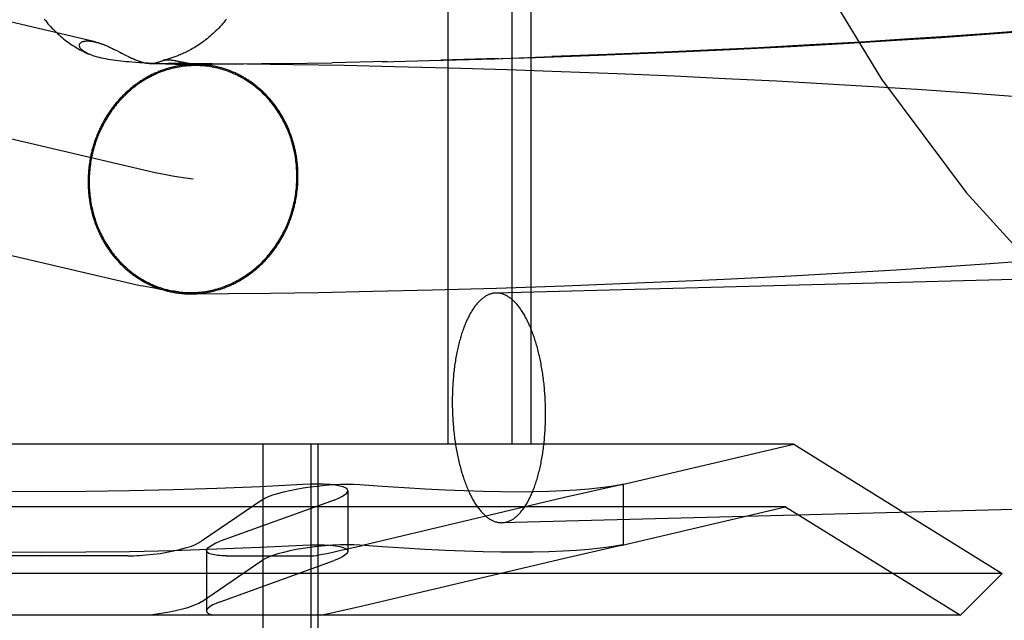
# Model space of a CAD drawing. Header units: inches. Extents: x 0 to 184, y 0 to 119.
# Tile 29 of 116: x 81.735 to 81.902, y 44.578 to 44.68. Entities that reach past the tile are written whole.
import ezdxf

# ---------------------------------------------------------------- set-up
doc = ezdxf.new("R2010")
doc.units = ezdxf.units.IN
doc.header["$LTSCALE"] = 10.121375
doc.header["$MEASUREMENT"] = 0
doc.linetypes.add('HIDDEN', pattern=[0.2, 0.1, -0.1])
doc.layers.add('DEFAULT_2', color=8, linetype='HIDDEN')

msp = doc.modelspace()

# ---------------------------------------------------------------- linework, layer by layer
at = {"layer": 'DEFAULT_2', "color": 8, "linetype": 'HIDDEN'}
for p, q in [((81.80738, 44.76409), (81.80738, 44.60784)), ((81.81821, 44.76409), (81.81821, 44.60784)), ((81.82145, 44.76409), (81.82145, 44.60784)), ((81.74749, 44.67614), (81.64586, 44.69995)), ((81.75769, 44.65394), (81.6283, 44.68424)), ((81.89213, 44.67707), (81.88487, 44.67658)), ((81.89114, 44.6769), (81.89868, 44.67743)), ((81.89927, 44.67758), (81.89213, 44.67707)), ((81.89868, 44.67743), (81.90488, 44.67789)), ((81.90509, 44.67803), (81.89927, 44.67758)), ((81.74937, 44.67551), (81.74952, 44.67545)), ((81.74952, 44.67545), (81.74966, 44.67539)), ((81.74966, 44.67539), (81.74979, 44.67533)), ((81.86884, 44.67562), (81.86015, 44.67515)), ((81.86557, 44.67538), (81.87455, 44.67587)), ((81.8775, 44.67612), (81.86884, 44.67562)), ((81.87455, 44.67587), (81.88351, 44.67641)), ((81.88487, 44.67658), (81.8775, 44.67612)), ((81.88351, 44.67641), (81.89114, 44.6769)), ((81.74979, 44.67533), (81.74992, 44.67527)), ((81.74992, 44.67527), (81.75005, 44.67521)), ((81.75005, 44.67521), (81.75017, 44.67515)), ((81.75017, 44.67515), (81.75029, 44.6751)), ((81.75029, 44.6751), (81.75047, 44.67501)), ((81.75047, 44.67501), (81.75064, 44.67493)), ((81.75064, 44.67493), (81.75081, 44.67485)), ((81.75081, 44.67485), (81.75103, 44.67474)), ((81.75103, 44.67474), (81.7513, 44.6746)), ((81.7513, 44.6746), (81.7517, 44.6744)), ((81.75244, 44.67402), (81.7528, 44.67384)), ((81.7528, 44.67384), (81.75303, 44.67372)), ((81.75303, 44.67372), (81.75319, 44.67364)), ((81.82223, 44.67351), (81.83294, 44.67389)), ((81.83446, 44.67399), (81.82505, 44.67364)), ((81.83294, 44.67389), (81.84402, 44.67434)), ((81.84413, 44.67439), (81.83446, 44.67399)), ((81.84402, 44.67434), (81.85409, 44.6748)), ((81.85272, 44.67479), (81.84413, 44.67439)), ((81.86015, 44.67515), (81.85272, 44.67479)), ((81.75319, 44.67364), (81.75335, 44.67356)), ((81.75335, 44.67356), (81.75353, 44.67348)), ((81.75353, 44.67348), (81.7537, 44.67339)), ((81.75439, 44.67265), (81.75371, 44.6727)), ((81.75503, 44.6726), (81.75439, 44.67265)), ((81.75564, 44.67256), (81.75503, 44.6726)), ((81.75649, 44.67251), (81.75564, 44.67256)), ((81.75725, 44.67247), (81.75649, 44.67251)), ((81.75701, 44.67248), (81.75814, 44.67249)), ((81.75811, 44.67243), (81.75725, 44.67247)), ((81.75884, 44.6724), (81.75811, 44.67243)), ((81.75814, 44.67249), (81.75997, 44.6725)), ((81.75946, 44.67237), (81.75884, 44.6724)), ((81.76013, 44.67235), (81.75946, 44.67237)), ((81.75997, 44.6725), (81.76295, 44.6725)), ((81.76069, 44.67233), (81.76013, 44.67235)), ((81.76106, 44.67232), (81.76069, 44.67233)), ((81.76138, 44.67231), (81.76106, 44.67232)), ((81.76218, 44.67269), (81.76122, 44.67293)), ((81.76131, 44.67291), (81.76167, 44.67282)), ((81.76165, 44.67231), (81.76138, 44.67231)), ((81.76187, 44.67231), (81.76165, 44.67231)), ((81.76206, 44.67231), (81.76187, 44.67231)), ((81.76222, 44.67231), (81.76206, 44.67231)), ((81.76215, 44.67271), (81.76268, 44.67258)), ((81.76222, 44.67231), (81.76729, 44.67233)), ((81.76243, 44.67231), (81.76232, 44.67231)), ((81.76253, 44.67231), (81.76243, 44.67231)), ((81.76262, 44.67231), (81.76253, 44.67231)), ((81.76268, 44.67231), (81.76262, 44.67231)), ((81.76274, 44.67231), (81.76268, 44.67231)), ((81.7628, 44.67231), (81.76274, 44.67231)), ((81.76283, 44.67232), (81.7628, 44.67231)), ((81.76287, 44.67232), (81.76283, 44.67232)), ((81.76291, 44.67232), (81.76287, 44.67232)), ((81.76295, 44.67232), (81.76291, 44.67232)), ((81.76295, 44.6725), (81.76735, 44.67248)), ((81.76298, 44.67232), (81.76295, 44.67232)), ((81.76388, 44.67238), (81.76348, 44.67245)), ((81.76432, 44.67231), (81.76388, 44.67238)), ((81.76482, 44.67223), (81.76432, 44.67231)), ((81.76537, 44.67215), (81.76482, 44.67223)), ((81.76597, 44.67207), (81.76537, 44.67215)), ((81.77268, 44.67237), (81.7666, 44.67233)), ((81.76735, 44.67248), (81.77331, 44.67243)), ((81.77938, 44.67247), (81.77212, 44.67238)), ((81.77331, 44.67243), (81.78114, 44.67232)), ((81.77923, 44.67245), (81.78773, 44.67261)), ((81.78114, 44.67232), (81.78976, 44.67217)), ((81.79707, 44.67281), (81.78773, 44.67261)), ((81.78976, 44.67217), (81.79833, 44.67198)), ((81.79624, 44.67277), (81.80621, 44.67304)), ((81.80441, 44.67297), (81.81534, 44.67329)), ((81.81596, 44.67333), (81.80621, 44.67304)), ((81.81534, 44.67329), (81.82505, 44.67364)), ((81.81647, 44.67332), (81.82223, 44.67351)), ((81.79833, 44.67198), (81.80759, 44.67174)), ((81.80759, 44.67174), (81.81744, 44.67144)), ((81.81744, 44.67144), (81.82662, 44.67112)), ((81.82662, 44.67112), (81.83611, 44.67076)), ((81.83611, 44.67076), (81.84583, 44.67035)), ((81.84583, 44.67035), (81.85446, 44.66995)), ((81.85446, 44.66995), (81.86316, 44.66951)), ((81.86316, 44.66951), (81.87187, 44.66903)), ((81.87187, 44.66903), (81.88054, 44.66851)), ((81.88054, 44.66851), (81.88788, 44.66804)), ((81.88788, 44.66804), (81.89512, 44.66754)), ((81.89512, 44.66754), (81.90104, 44.6671)), ((81.90104, 44.6671), (81.90683, 44.66665)), ((81.7537, 44.63506), (81.6239, 44.66545)), ((81.89856, 44.63848), (81.90473, 44.63894)), ((81.86563, 44.63644), (81.87456, 44.63694)), ((81.87456, 44.63694), (81.88347, 44.63747)), ((81.88347, 44.63747), (81.89105, 44.63796)), ((81.89105, 44.63796), (81.89856, 44.63848)), ((81.83802, 44.63516), (81.84917, 44.63564)), ((81.84917, 44.63564), (81.85547, 44.63593)), ((81.85547, 44.63593), (81.86563, 44.63644)), ((81.77725, 44.63349), (81.78544, 44.63362)), ((81.78544, 44.63362), (81.79464, 44.6338)), ((81.79464, 44.6338), (81.80475, 44.63405)), ((81.80475, 44.63405), (81.81564, 44.63436)), ((81.81564, 44.63436), (81.82718, 44.63475)), ((81.82718, 44.63475), (81.83802, 44.63516)), ((81.76375, 44.63338), (81.76479, 44.63338)), ((81.76479, 44.63338), (81.77017, 44.63341)), ((81.77017, 44.63341), (81.77725, 44.63349)), ((81.86608, 44.60784), (81.61081, 44.60784)), ((81.77598, 44.60784), (81.77598, 44.50284)), ((81.7841, 44.60784), (81.7841, 44.50284)), ((81.78532, 44.60784), (81.78532, 44.50284)), ((81.83673, 44.60095), (81.86608, 44.60784)), ((81.86608, 44.60784), (81.90145, 44.58591)), ((81.83677, 44.60096), (81.82716, 44.59878)), ((81.83676, 44.601), (81.83716, 44.60106)), ((81.83716, 44.60106), (81.83677, 44.60096)), ((81.83716, 44.60106), (81.83716, 44.59079)), ((81.7904, 44.59992), (81.7904, 44.58965)), ((81.82716, 44.59878), (81.79288, 44.59068)), ((82.02397, 44.5999), (81.81655, 44.59452)), ((81.8647, 44.59724), (81.6122, 44.59724)), ((81.77581, 44.59837), (81.76554, 44.59137)), ((81.78806, 44.59837), (81.76875, 44.59137)), ((81.83673, 44.59068), (81.8647, 44.59724)), ((81.8647, 44.59724), (81.89437, 44.57884)), ((81.82716, 44.58851), (81.83677, 44.59069)), ((81.83716, 44.59079), (81.83676, 44.59073)), ((81.83677, 44.59069), (81.83716, 44.59079)), ((81.75303, 44.5889), (81.72386, 44.5889)), ((81.76641, 44.58981), (81.76641, 44.57953)), ((81.76973, 44.5889), (81.78432, 44.5889)), ((81.79287, 44.5804), (81.82716, 44.58851)), ((81.76554, 44.5811), (81.77581, 44.5881)), ((81.76875, 44.5811), (81.78806, 44.5881)), ((81.90145, 44.58591), (81.57545, 44.58591)), ((81.89437, 44.57884), (81.90145, 44.58591)), ((81.79166, 44.58012), (81.79287, 44.5804)), ((81.89437, 44.57884), (81.58252, 44.57884))]:
    msp.add_line(p, q, dxfattribs=at)
for points in [[(81.73887, 44.68002), (81.73907, 44.67975), (81.73929, 44.67949), (81.7395, 44.67923), (81.73972, 44.67898), (81.73995, 44.67873), (81.74018, 44.67848), (81.74041, 44.67824), (81.74065, 44.678), (81.74089, 44.67777), (81.74114, 44.67754), (81.74139, 44.67731), (81.74164, 44.67709), (81.7419, 44.67687), (81.74216, 44.67666), (81.74242, 44.67646), (81.74267, 44.67626), (81.74293, 44.67608), (81.74319, 44.67589), (81.74344, 44.67572), (81.7437, 44.67555), (81.74395, 44.67539), (81.7442, 44.67524), (81.74445, 44.67509), (81.74469, 44.67495), (81.74493, 44.67481), (81.74516, 44.67469), (81.7454, 44.67457), (81.74562, 44.67445), (81.74584, 44.67434), (81.74606, 44.67424), (81.74627, 44.67414), (81.74642, 44.67408)], [(81.7698, 44.68002), (81.76959, 44.67975), (81.76938, 44.67949), (81.76916, 44.67924), (81.76894, 44.67898), (81.76872, 44.67873), (81.76849, 44.67849), (81.76826, 44.67825), (81.76802, 44.67801), (81.76777, 44.67777), (81.76752, 44.67754), (81.76727, 44.67731), (81.76701, 44.67709), (81.76676, 44.67687), (81.7665, 44.67667), (81.76625, 44.67647), (81.76599, 44.67627), (81.76574, 44.67609), (81.76549, 44.67591), (81.76525, 44.67574), (81.765, 44.67558), (81.76476, 44.67543), (81.76453, 44.67528), (81.76429, 44.67514), (81.76406, 44.675), (81.76383, 44.67487), (81.7636, 44.67475), (81.76337, 44.67463), (81.76315, 44.67451), (81.76294, 44.67441), (81.76273, 44.6743), (81.76252, 44.67421), (81.76232, 44.67412), (81.76212, 44.67403), (81.76193, 44.67395), (81.76174, 44.67387), (81.76155, 44.67379), (81.76137, 44.67372), (81.76119, 44.67365), (81.76102, 44.67359), (81.76084, 44.67353), (81.76067, 44.67347), (81.7605, 44.67341), (81.76034, 44.67335), (81.76018, 44.6733), (81.76002, 44.67325), (81.75986, 44.67321), (81.75971, 44.67316), (81.75956, 44.67312), (81.75941, 44.67308), (81.75927, 44.67304), (81.75913, 44.67301)], [(81.74631, 44.67413), (81.74611, 44.67422), (81.74592, 44.67433), (81.74575, 44.67443), (81.74559, 44.67453), (81.74545, 44.67463), (81.74533, 44.67473), (81.74522, 44.67483), (81.74512, 44.67492), (81.74504, 44.67502), (81.74498, 44.67512), (81.74492, 44.67521), (81.74488, 44.6753), (81.74485, 44.67539), (81.74484, 44.67547), (81.74483, 44.67555), (81.74483, 44.67563), (81.74485, 44.6757), (81.74487, 44.67577), (81.74491, 44.67584), (81.74495, 44.6759), (81.745, 44.67595), (81.74506, 44.67601), (81.74512, 44.67606), (81.74519, 44.6761), (81.74527, 44.67614), (81.74536, 44.67618), (81.74544, 44.67621), (81.74554, 44.67623), (81.74563, 44.67626), (81.74573, 44.67627), (81.74583, 44.67629), (81.74594, 44.6763), (81.74605, 44.67631), (81.74615, 44.67631), (81.74626, 44.67631), (81.74637, 44.67631), (81.74649, 44.6763), (81.7466, 44.67629), (81.74671, 44.67628), (81.74682, 44.67627), (81.74694, 44.67625), (81.74705, 44.67623), (81.74716, 44.67621), (81.74727, 44.67619), (81.74738, 44.67617), (81.74749, 44.67614)], [(81.74749, 44.67614), (81.74759, 44.67612), (81.7477, 44.67609), (81.7478, 44.67606), (81.7479, 44.67604), (81.748, 44.67601), (81.7481, 44.67598), (81.74819, 44.67595), (81.74829, 44.67592), (81.74838, 44.67589), (81.74847, 44.67586), (81.74856, 44.67583), (81.74865, 44.67579), (81.74874, 44.67576), (81.74882, 44.67573), (81.74891, 44.6757), (81.74899, 44.67567), (81.74907, 44.67563), (81.74915, 44.6756), (81.74923, 44.67557), (81.7493, 44.67554), (81.74937, 44.67551)], [(81.85409, 44.6748), (81.85536, 44.67486), (81.86557, 44.67538)], [(81.75371, 44.6727), (81.75324, 44.67274), (81.75277, 44.67278), (81.75231, 44.67283), (81.75186, 44.67287), (81.75141, 44.67293), (81.75097, 44.67298), (81.75054, 44.67304), (81.75012, 44.6731), (81.74972, 44.67317), (81.74932, 44.67324), (81.74894, 44.67332), (81.74858, 44.6734), (81.74823, 44.67348), (81.7479, 44.67356), (81.74759, 44.67365), (81.7473, 44.67374), (81.74703, 44.67384), (81.74677, 44.67393), (81.74653, 44.67403), (81.74642, 44.67408)], [(81.7517, 44.6744), (81.75199, 44.67425), (81.75206, 44.67422), (81.75244, 44.67402)], [(81.76448, 44.67232), (81.7643, 44.67232), (81.76412, 44.67231), (81.76395, 44.67231), (81.76377, 44.6723), (81.7636, 44.67229), (81.76342, 44.67228), (81.76325, 44.67227), (81.76307, 44.67225), (81.7629, 44.67224), (81.76272, 44.67222), (81.76255, 44.6722), (81.76238, 44.67218), (81.7622, 44.67215), (81.76203, 44.67213), (81.76185, 44.6721), (81.76168, 44.67207), (81.76151, 44.67204), (81.76133, 44.672), (81.76116, 44.67197), (81.76099, 44.67193), (81.76082, 44.67189), (81.76065, 44.67185), (81.76047, 44.67181), (81.7603, 44.67176), (81.76013, 44.67172), (81.75996, 44.67167), (81.75979, 44.67162), (81.75962, 44.67157), (81.75945, 44.67151), (81.75929, 44.67146), (81.75912, 44.6714), (81.75895, 44.67134), (81.75878, 44.67128), (81.75862, 44.67122), (81.75845, 44.67115), (81.75828, 44.67109), (81.75812, 44.67102), (81.75795, 44.67095), (81.75779, 44.67088), (81.75763, 44.67081), (81.75747, 44.67073), (81.7573, 44.67066), (81.75714, 44.67058), (81.75698, 44.6705), (81.75682, 44.67042), (81.75666, 44.67033), (81.7565, 44.67025), (81.75635, 44.67016), (81.75619, 44.67007), (81.75603, 44.66998), (81.75588, 44.66989), (81.75572, 44.6698), (81.75557, 44.6697), (81.75542, 44.66961), (81.75526, 44.66951), (81.75511, 44.66941), (81.75496, 44.66931), (81.75481, 44.6692), (81.75466, 44.6691), (81.75452, 44.66899), (81.75437, 44.66889), (81.75422, 44.66878), (81.75408, 44.66867), (81.75393, 44.66855), (81.75379, 44.66844), (81.75365, 44.66833), (81.75351, 44.66821), (81.75337, 44.66809), (81.75323, 44.66797), (81.75309, 44.66785), (81.75295, 44.66773), (81.75282, 44.6676), (81.75268, 44.66748), (81.75255, 44.66735), (81.75242, 44.66722), (81.75229, 44.66709), (81.75216, 44.66696), (81.75203, 44.66683), (81.7519, 44.6667), (81.75177, 44.66656), (81.75165, 44.66642), (81.75152, 44.66629), (81.7514, 44.66615), (81.75128, 44.66601), (81.75116, 44.66587), (81.75104, 44.66572), (81.75092, 44.66558), (81.7508, 44.66543), (81.75069, 44.66529), (81.75057, 44.66514), (81.75046, 44.66499), (81.75035, 44.66484), (81.75024, 44.66469), (81.75013, 44.66454), (81.75002, 44.66438), (81.74992, 44.66423), (81.74981, 44.66407), (81.74971, 44.66392), (81.7496, 44.66376), (81.7495, 44.6636), (81.7494, 44.66344), (81.74931, 44.66328), (81.74921, 44.66312), (81.74912, 44.66295), (81.74902, 44.66279), (81.74893, 44.66263), (81.74884, 44.66246), (81.74875, 44.66229), (81.74866, 44.66213), (81.74858, 44.66196), (81.74849, 44.66179), (81.74841, 44.66162), (81.74833, 44.66145), (81.74825, 44.66127), (81.74817, 44.6611), (81.74809, 44.66093), (81.74801, 44.66075), (81.74794, 44.66058), (81.74787, 44.6604), (81.7478, 44.66023), (81.74773, 44.66005), (81.74766, 44.65987), (81.74759, 44.65969), (81.74753, 44.65951), (81.74747, 44.65933), (81.7474, 44.65915), (81.74735, 44.65897), (81.74729, 44.65879), (81.74723, 44.65861), (81.74718, 44.65842), (81.74712, 44.65824), (81.74707, 44.65806), (81.74702, 44.65787), (81.74697, 44.65769), (81.74693, 44.6575), (81.74688, 44.65732), (81.74684, 44.65713), (81.7468, 44.65694), (81.74676, 44.65676), (81.74672, 44.65657), (81.74668, 44.65638), (81.74665, 44.65619), (81.74661, 44.656), (81.74658, 44.65582), (81.74655, 44.65563), (81.74652, 44.65544), (81.7465, 44.65525), (81.74647, 44.65506), (81.74645, 44.65487), (81.74643, 44.65468), (81.74641, 44.65449), (81.74639, 44.6543), (81.74637, 44.65411), (81.74636, 44.65391), (81.74635, 44.65372), (81.74633, 44.65353), (81.74633, 44.65334), (81.74632, 44.65315), (81.74631, 44.65296), (81.74631, 44.65277), (81.7463, 44.65258), (81.7463, 44.65239)], [(81.76663, 44.67198), (81.7665, 44.672), (81.7662, 44.67203), (81.76591, 44.67206), (81.76561, 44.67208), (81.76531, 44.6721), (81.76501, 44.67211), (81.76472, 44.67211), (81.76442, 44.67211), (81.76412, 44.67211), (81.76382, 44.6721), (81.76353, 44.67208), (81.76323, 44.67206), (81.76293, 44.67203), (81.76263, 44.672), (81.76234, 44.67196), (81.76204, 44.67192), (81.76175, 44.67187), (81.76145, 44.67182), (81.76116, 44.67176), (81.76087, 44.67169), (81.76057, 44.67162), (81.76028, 44.67155), (81.75999, 44.67147), (81.7597, 44.67138), (81.75941, 44.67129), (81.75913, 44.67119), (81.75884, 44.67109), (81.75856, 44.67098), (81.75828, 44.67087), (81.758, 44.67075), (81.75772, 44.67063), (81.75744, 44.6705), (81.75717, 44.67037), (81.7569, 44.67023), (81.75663, 44.67009), (81.75636, 44.66994), (81.75609, 44.66979), (81.75583, 44.66963), (81.75557, 44.66947), (81.75531, 44.6693), (81.75505, 44.66913), (81.7548, 44.66895), (81.75454, 44.66877), (81.7543, 44.66859), (81.75405, 44.6684), (81.75381, 44.6682), (81.75357, 44.668), (81.75333, 44.6678), (81.7531, 44.66759), (81.75287, 44.66738), (81.75264, 44.66717), (81.75241, 44.66695), (81.75219, 44.66672), (81.75197, 44.66649), (81.75176, 44.66626), (81.75155, 44.66603), (81.75134, 44.66579), (81.75114, 44.66554), (81.75094, 44.6653), (81.75074, 44.66505), (81.75055, 44.66479), (81.75036, 44.66454), (81.75018, 44.66428), (81.75, 44.66401), (81.74982, 44.66375), (81.74965, 44.66348), (81.74948, 44.6632), (81.74932, 44.66293), (81.74916, 44.66265), (81.749, 44.66237), (81.74885, 44.66208), (81.74871, 44.6618), (81.74856, 44.66151), (81.74843, 44.66121), (81.74829, 44.66092), (81.74816, 44.66062), (81.74804, 44.66032), (81.74792, 44.66002), (81.7478, 44.65972), (81.74769, 44.65942), (81.74759, 44.65911), (81.74749, 44.6588), (81.74739, 44.65849), (81.7473, 44.65818), (81.74721, 44.65786), (81.74713, 44.65755), (81.74705, 44.65723), (81.74698, 44.65692), (81.74691, 44.6566), (81.74685, 44.65628), (81.74679, 44.65596), (81.74674, 44.65564), (81.74669, 44.65531), (81.74665, 44.65499), (81.74661, 44.65467), (81.74658, 44.65434), (81.74655, 44.65402), (81.74653, 44.65369), (81.74651, 44.65337), (81.7465, 44.65304), (81.74649, 44.65272), (81.74649, 44.65239)], [(81.7537, 44.67339), (81.75379, 44.67335), (81.75389, 44.67331), (81.75398, 44.67327), (81.75408, 44.67322), (81.75417, 44.67318), (81.75427, 44.67314), (81.75438, 44.67309), (81.75448, 44.67305), (81.75458, 44.67301), (81.75469, 44.67297), (81.7548, 44.67293), (81.75491, 44.67289), (81.75503, 44.67285), (81.75514, 44.67281), (81.75525, 44.67277), (81.75537, 44.67273), (81.75548, 44.6727), (81.7556, 44.67267), (81.75571, 44.67264), (81.75583, 44.67261), (81.75595, 44.67259), (81.75606, 44.67256), (81.75618, 44.67254), (81.7563, 44.67253), (81.75641, 44.67251), (81.75653, 44.6725), (81.75665, 44.67249), (81.75676, 44.67248), (81.75688, 44.67248), (81.75696, 44.67248)], [(81.75696, 44.67248), (81.75699, 44.67248), (81.7571, 44.67249), (81.75721, 44.67249), (81.75732, 44.6725), (81.75743, 44.67252), (81.75753, 44.67253), (81.75763, 44.67255), (81.75774, 44.67257), (81.75784, 44.67259), (81.75793, 44.67262), (81.75803, 44.67265), (81.75813, 44.67267), (81.75822, 44.6727), (81.75831, 44.67273), (81.75841, 44.67277), (81.75868, 44.67286)], [(81.75868, 44.67286), (81.75877, 44.67289), (81.75886, 44.67292), (81.75895, 44.67295), (81.75904, 44.67298), (81.75913, 44.67301)], [(81.75916, 44.67301), (81.75922, 44.67303), (81.75932, 44.67305), (81.75942, 44.67307), (81.75952, 44.67308), (81.75963, 44.6731), (81.75973, 44.6731), (81.75985, 44.67311), (81.75997, 44.67311), (81.76009, 44.6731), (81.76022, 44.67309), (81.76035, 44.67308), (81.76049, 44.67306), (81.76063, 44.67304), (81.76077, 44.67302), (81.76092, 44.67299), (81.76107, 44.67296), (81.76122, 44.67293)], [(81.76167, 44.67282), (81.76176, 44.6728), (81.76184, 44.67277), (81.76193, 44.67275), (81.76201, 44.67273)], [(81.76348, 44.67245), (81.76314, 44.67251), (81.76298, 44.67254), (81.76284, 44.67257), (81.76271, 44.67259), (81.76259, 44.67262), (81.76248, 44.67264), (81.76238, 44.67266), (81.76229, 44.67268), (81.76222, 44.6727)], [(81.76268, 44.67258), (81.76279, 44.67255), (81.76285, 44.67254), (81.76289, 44.67253), (81.76294, 44.67252), (81.76298, 44.67251), (81.76302, 44.6725), (81.76305, 44.67249), (81.76308, 44.67248), (81.76311, 44.67247), (81.76314, 44.67246), (81.76317, 44.67245), (81.76319, 44.67245), (81.76321, 44.67244), (81.76322, 44.67243), (81.76324, 44.67243), (81.76325, 44.67242), (81.76326, 44.67241), (81.76327, 44.67241), (81.76327, 44.6724), (81.76328, 44.6724), (81.76328, 44.67239), (81.76328, 44.67239), (81.76328, 44.67238), (81.76328, 44.67238), (81.76327, 44.67237), (81.76327, 44.67237), (81.76326, 44.67237), (81.76325, 44.67236), (81.76324, 44.67236), (81.76323, 44.67236), (81.76322, 44.67235), (81.76321, 44.67235), (81.7632, 44.67235), (81.76319, 44.67235), (81.76317, 44.67234), (81.76316, 44.67234), (81.76314, 44.67234), (81.76312, 44.67234), (81.76311, 44.67234), (81.76309, 44.67233), (81.76307, 44.67233), (81.76305, 44.67233), (81.76304, 44.67233), (81.76302, 44.67233), (81.763, 44.67233), (81.76298, 44.67232)], [(81.78194, 44.65331), (81.78194, 44.6535), (81.78194, 44.65369), (81.78193, 44.65388), (81.78193, 44.65407), (81.78192, 44.65426), (81.78191, 44.65445), (81.7819, 44.65464), (81.78189, 44.65483), (81.78187, 44.65503), (81.78185, 44.65521), (81.78184, 44.6554), (81.78182, 44.65559), (81.7818, 44.65578), (81.78177, 44.65597), (81.78175, 44.65616), (81.78172, 44.65635), (81.78169, 44.65654), (81.78166, 44.65672), (81.78163, 44.65691), (81.7816, 44.6571), (81.78156, 44.65728), (81.78153, 44.65747), (81.78149, 44.65766), (81.78145, 44.65784), (81.78141, 44.65803), (81.78136, 44.65821), (81.78132, 44.65839), (81.78127, 44.65858), (81.78122, 44.65876), (81.78117, 44.65894), (81.78112, 44.65912), (81.78107, 44.6593), (81.78101, 44.65948), (81.78096, 44.65966), (81.7809, 44.65984), (81.78084, 44.66002), (81.78078, 44.6602), (81.78071, 44.66037), (81.78065, 44.66055), (81.78058, 44.66072), (81.78052, 44.6609), (81.78045, 44.66107), (81.78038, 44.66124), (81.7803, 44.66142), (81.78023, 44.66159), (81.78015, 44.66176), (81.78008, 44.66193), (81.78, 44.6621), (81.77992, 44.66226), (81.77984, 44.66243), (81.77975, 44.6626), (81.77967, 44.66276), (81.77958, 44.66293), (81.77949, 44.66309), (81.77941, 44.66325), (81.77931, 44.66341), (81.77922, 44.66357), (81.77913, 44.66373), (81.77903, 44.66389), (81.77894, 44.66405), (81.77884, 44.6642), (81.77874, 44.66436), (81.77864, 44.66451), (81.77854, 44.66466), (81.77843, 44.66481), (81.77833, 44.66496), (81.77822, 44.66511), (81.77811, 44.66526), (81.77801, 44.66541), (81.7779, 44.66555), (81.77778, 44.6657), (81.77767, 44.66584), (81.77756, 44.66598), (81.77744, 44.66612), (81.77732, 44.66626), (81.77721, 44.6664), (81.77709, 44.66654), (81.77697, 44.66667), (81.77684, 44.66681), (81.77672, 44.66694), (81.7766, 44.66707), (81.77647, 44.6672), (81.77634, 44.66733), (81.77622, 44.66746), (81.77609, 44.66758), (81.77596, 44.66771), (81.77583, 44.66783), (81.77569, 44.66795), (81.77556, 44.66807), (81.77543, 44.66819), (81.77529, 44.66831), (81.77515, 44.66842), (81.77502, 44.66853), (81.77488, 44.66865), (81.77474, 44.66876), (81.7746, 44.66887), (81.77445, 44.66898), (81.77431, 44.66908), (81.77417, 44.66919), (81.77402, 44.66929), (81.77388, 44.66939), (81.77373, 44.66949), (81.77358, 44.66959), (81.77343, 44.66969), (81.77328, 44.66978), (81.77313, 44.66988), (81.77298, 44.66997), (81.77283, 44.67006), (81.77268, 44.67015), (81.77252, 44.67023), (81.77237, 44.67032), (81.77221, 44.6704), (81.77205, 44.67048), (81.7719, 44.67056), (81.77174, 44.67064), (81.77158, 44.67072), (81.77142, 44.67079), (81.77126, 44.67087), (81.7711, 44.67094), (81.77094, 44.67101), (81.77078, 44.67108), (81.77062, 44.67114), (81.77045, 44.67121), (81.77029, 44.67127), (81.77012, 44.67133), (81.76996, 44.67139), (81.76979, 44.67145), (81.76963, 44.6715), (81.76946, 44.67156), (81.76929, 44.67161), (81.76913, 44.67166), (81.76896, 44.67171), (81.76879, 44.67176), (81.76862, 44.6718), (81.76845, 44.67184), (81.76828, 44.67188), (81.76811, 44.67192), (81.76794, 44.67196), (81.76777, 44.672), (81.7676, 44.67203), (81.76743, 44.67206), (81.76725, 44.67209), (81.76708, 44.67212), (81.76691, 44.67215), (81.76674, 44.67217), (81.76656, 44.67219), (81.76639, 44.67221), (81.76622, 44.67223), (81.76604, 44.67225), (81.76587, 44.67227), (81.76569, 44.67228), (81.76552, 44.67229), (81.76535, 44.6723), (81.76517, 44.67231), (81.765, 44.67231), (81.76482, 44.67232), (81.76465, 44.67232), (81.76448, 44.67232)], [(81.78175, 44.6533), (81.78175, 44.65363), (81.78174, 44.65395), (81.78173, 44.65428), (81.78171, 44.6546), (81.78169, 44.65493), (81.78166, 44.65525), (81.78163, 44.65557), (81.78159, 44.65589), (81.78155, 44.65622), (81.7815, 44.65654), (81.78145, 44.65685), (81.78139, 44.65717), (81.78133, 44.65749), (81.78126, 44.6578), (81.78119, 44.65812), (81.78111, 44.65843), (81.78103, 44.65874), (81.78094, 44.65905), (81.78085, 44.65936), (81.78076, 44.65966), (81.78066, 44.65997), (81.78055, 44.66027), (81.78044, 44.66057), (81.78032, 44.66086), (81.7802, 44.66116), (81.78008, 44.66145), (81.77995, 44.66174), (81.77982, 44.66203), (81.77968, 44.66231), (81.77954, 44.66259), (81.77939, 44.66287), (81.77924, 44.66315), (81.77908, 44.66342), (81.77892, 44.66369), (81.77876, 44.66396), (81.77859, 44.66423), (81.77842, 44.66449), (81.77824, 44.66474), (81.77806, 44.665), (81.77788, 44.66525), (81.77769, 44.6655), (81.7775, 44.66574), (81.7773, 44.66598), (81.7771, 44.66622), (81.7769, 44.66645), (81.77669, 44.66668), (81.77648, 44.6669), (81.77627, 44.66712), (81.77605, 44.66734), (81.77583, 44.66755), (81.77561, 44.66776), (81.77538, 44.66796), (81.77515, 44.66816), (81.77491, 44.66836), (81.77468, 44.66855), (81.77444, 44.66874), (81.77419, 44.66892), (81.77395, 44.6691), (81.7737, 44.66927), (81.77345, 44.66944), (81.77319, 44.6696), (81.77294, 44.66976), (81.77268, 44.66991), (81.77242, 44.67006), (81.77215, 44.6702), (81.77189, 44.67034), (81.77162, 44.67048), (81.77135, 44.6706), (81.77107, 44.67073), (81.7708, 44.67085), (81.77052, 44.67096), (81.77025, 44.67107), (81.76997, 44.67117), (81.76968, 44.67127), (81.7694, 44.67136), (81.76912, 44.67145), (81.76883, 44.67153), (81.76854, 44.67161), (81.76825, 44.67168), (81.76796, 44.67175), (81.76767, 44.67181), (81.76738, 44.67186), (81.76709, 44.67191), (81.76679, 44.67196), (81.76597, 44.67207)], [(81.76412, 44.65285), (81.76287, 44.65302), (81.76171, 44.65319), (81.76063, 44.65336), (81.75951, 44.65356), (81.75861, 44.65374), (81.75769, 44.65394)], [(81.7463, 44.65239), (81.7463, 44.65219), (81.74631, 44.652), (81.74631, 44.65181), (81.74632, 44.65162), (81.74633, 44.65143), (81.74633, 44.65124), (81.74635, 44.65105), (81.74636, 44.65086), (81.74637, 44.65067), (81.74639, 44.65048), (81.74641, 44.65029), (81.74643, 44.6501), (81.74645, 44.64991), (81.74647, 44.64972), (81.7465, 44.64953), (81.74652, 44.64935), (81.74655, 44.64916), (81.74658, 44.64897), (81.74661, 44.64878), (81.74665, 44.6486), (81.74668, 44.64841), (81.74672, 44.64822), (81.74676, 44.64804), (81.7468, 44.64785), (81.74684, 44.64767), (81.74688, 44.64749), (81.74693, 44.6473), (81.74697, 44.64712), (81.74702, 44.64694), (81.74707, 44.64675), (81.74712, 44.64657), (81.74718, 44.64639), (81.74723, 44.64621), (81.74729, 44.64603), (81.74735, 44.64585), (81.7474, 44.64568), (81.74747, 44.6455), (81.74753, 44.64532), (81.74759, 44.64515), (81.74766, 44.64497), (81.74773, 44.6448), (81.7478, 44.64462), (81.74787, 44.64445), (81.74794, 44.64428), (81.74801, 44.64411), (81.74809, 44.64394), (81.74817, 44.64377), (81.74825, 44.6436), (81.74833, 44.64343), (81.74841, 44.64326), (81.74849, 44.6431), (81.74858, 44.64293), (81.74866, 44.64277), (81.74875, 44.64261), (81.74884, 44.64244), (81.74893, 44.64228), (81.74902, 44.64212), (81.74912, 44.64196), (81.74921, 44.64181), (81.74931, 44.64165), (81.7494, 44.64149), (81.7495, 44.64134), (81.7496, 44.64118), (81.74971, 44.64103), (81.74981, 44.64088), (81.74992, 44.64073), (81.75002, 44.64058), (81.75013, 44.64043), (81.75024, 44.64029), (81.75035, 44.64014), (81.75046, 44.64), (81.75057, 44.63985), (81.75069, 44.63971), (81.7508, 44.63957), (81.75092, 44.63943), (81.75104, 44.63929), (81.75116, 44.63916), (81.75128, 44.63902), (81.7514, 44.63889), (81.75152, 44.63876), (81.75165, 44.63862), (81.75177, 44.63849), (81.7519, 44.63837), (81.75203, 44.63824), (81.75216, 44.63811), (81.75229, 44.63799), (81.75242, 44.63787), (81.75255, 44.63774), (81.75268, 44.63763), (81.75282, 44.63751), (81.75295, 44.63739), (81.75309, 44.63727), (81.75323, 44.63716), (81.75337, 44.63705), (81.75351, 44.63694), (81.75365, 44.63683), (81.75379, 44.63672), (81.75393, 44.63661), (81.75408, 44.63651), (81.75422, 44.6364), (81.75437, 44.6363), (81.75452, 44.6362), (81.75466, 44.6361), (81.75481, 44.63601), (81.75496, 44.63591), (81.75511, 44.63582), (81.75526, 44.63573), (81.75542, 44.63564), (81.75557, 44.63555), (81.75572, 44.63546), (81.75588, 44.63538), (81.75603, 44.63529), (81.75619, 44.63521), (81.75635, 44.63513), (81.7565, 44.63505), (81.75666, 44.63498), (81.75682, 44.6349), (81.75698, 44.63483), (81.75714, 44.63476), (81.7573, 44.63469), (81.75747, 44.63462), (81.75763, 44.63455), (81.75779, 44.63449), (81.75795, 44.63442), (81.75812, 44.63436), (81.75828, 44.6343), (81.75845, 44.63425), (81.75862, 44.63419), (81.75878, 44.63414), (81.75895, 44.63408), (81.75912, 44.63403), (81.75929, 44.63399), (81.75945, 44.63394), (81.75962, 44.63389), (81.75979, 44.63385), (81.75996, 44.63381), (81.76013, 44.63377), (81.7603, 44.63373), (81.76047, 44.6337), (81.76065, 44.63366), (81.76082, 44.63363), (81.76099, 44.6336), (81.76116, 44.63357), (81.76133, 44.63355), (81.76151, 44.63352), (81.76168, 44.6335), (81.76185, 44.63348), (81.76203, 44.63346), (81.7622, 44.63344), (81.76238, 44.63343), (81.76255, 44.63342), (81.76272, 44.6334), (81.7629, 44.63339), (81.76307, 44.63339), (81.76325, 44.63338), (81.76342, 44.63338), (81.7636, 44.63338), (81.76375, 44.63338)], [(81.74649, 44.65239), (81.74649, 44.65207), (81.7465, 44.65174), (81.74651, 44.65142), (81.74653, 44.65109), (81.74655, 44.65077), (81.74658, 44.65044), (81.74661, 44.65012), (81.74665, 44.6498), (81.74669, 44.64948), (81.74674, 44.64916), (81.74679, 44.64884), (81.74685, 44.64852), (81.74691, 44.64821), (81.74698, 44.64789), (81.74705, 44.64758), (81.74713, 44.64727), (81.74721, 44.64695), (81.7473, 44.64665), (81.74739, 44.64634), (81.74749, 44.64603), (81.74759, 44.64573), (81.74769, 44.64543), (81.7478, 44.64513), (81.74792, 44.64483), (81.74804, 44.64454), (81.74816, 44.64424), (81.74829, 44.64395), (81.74843, 44.64367), (81.74856, 44.64338), (81.74871, 44.6431), (81.74885, 44.64282), (81.749, 44.64254), (81.74916, 44.64227), (81.74932, 44.642), (81.74948, 44.64173), (81.74965, 44.64147), (81.74982, 44.64121), (81.75, 44.64095), (81.75018, 44.6407), (81.75036, 44.64045), (81.75055, 44.6402), (81.75074, 44.63995), (81.75094, 44.63971), (81.75114, 44.63948), (81.75134, 44.63925), (81.75155, 44.63902), (81.75176, 44.63879), (81.75197, 44.63857), (81.75219, 44.63836), (81.75241, 44.63814), (81.75264, 44.63793), (81.75286, 44.63773), (81.7531, 44.63753), (81.75333, 44.63734), (81.75357, 44.63715), (81.75381, 44.63696), (81.75405, 44.63678), (81.7543, 44.6366), (81.75454, 44.63643), (81.7548, 44.63626), (81.75505, 44.6361), (81.75531, 44.63594), (81.75557, 44.63578), (81.75583, 44.63564), (81.75609, 44.63549), (81.75636, 44.63535), (81.75663, 44.63522), (81.7569, 44.63509), (81.75717, 44.63497), (81.75744, 44.63485), (81.75772, 44.63473), (81.758, 44.63463), (81.75828, 44.63452), (81.75856, 44.63442), (81.75884, 44.63433), (81.75913, 44.63424), (81.75941, 44.63416), (81.7597, 44.63409), (81.75999, 44.63401), (81.76028, 44.63395), (81.76057, 44.63389), (81.76086, 44.63383), (81.76116, 44.63378), (81.76145, 44.63374)], [(81.76161, 44.63372), (81.76175, 44.6337), (81.76204, 44.63367), (81.76234, 44.63364), (81.76263, 44.63362), (81.76293, 44.6336), (81.76323, 44.63359), (81.76353, 44.63358), (81.76382, 44.63358), (81.76412, 44.63359), (81.76442, 44.6336), (81.76472, 44.63361), (81.76501, 44.63363), (81.76531, 44.63366), (81.76561, 44.63369), (81.76591, 44.63373), (81.7662, 44.63377), (81.7665, 44.63382), (81.76679, 44.63388), (81.76709, 44.63394), (81.76738, 44.634), (81.76767, 44.63407), (81.76796, 44.63415), (81.76825, 44.63423), (81.76854, 44.63431), (81.76883, 44.63441), (81.76912, 44.6345), (81.7694, 44.63461), (81.76968, 44.63471), (81.76997, 44.63483), (81.77025, 44.63494), (81.77052, 44.63507), (81.7708, 44.63519), (81.77107, 44.63533), (81.77135, 44.63546), (81.77162, 44.63561), (81.77189, 44.63575), (81.77215, 44.63591), (81.77242, 44.63606), (81.77268, 44.63623), (81.77294, 44.63639), (81.77319, 44.63657), (81.77345, 44.63674), (81.7737, 44.63692), (81.77395, 44.63711), (81.77419, 44.6373), (81.77444, 44.63749), (81.77468, 44.63769), (81.77491, 44.63789), (81.77515, 44.6381), (81.77538, 44.63831), (81.77561, 44.63853), (81.77583, 44.63875), (81.77605, 44.63897), (81.77627, 44.6392), (81.77648, 44.63943), (81.77669, 44.63967), (81.7769, 44.63991), (81.7771, 44.64015), (81.7773, 44.6404), (81.7775, 44.64065), (81.77769, 44.6409), (81.77788, 44.64116), (81.77806, 44.64142), (81.77824, 44.64168), (81.77842, 44.64195), (81.77859, 44.64222), (81.77876, 44.64249), (81.77892, 44.64277), (81.77908, 44.64305), (81.77924, 44.64333), (81.77939, 44.64361), (81.77954, 44.6439), (81.77968, 44.64419), (81.77982, 44.64448), (81.77995, 44.64477), (81.78008, 44.64507), (81.7802, 44.64537), (81.78032, 44.64567), (81.78044, 44.64597), (81.78055, 44.64628), (81.78066, 44.64659), (81.78076, 44.6469), (81.78085, 44.64721), (81.78094, 44.64752), (81.78103, 44.64783), (81.78111, 44.64815), (81.78119, 44.64846), (81.78126, 44.64878), (81.78133, 44.6491), (81.78139, 44.64942), (81.78145, 44.64974), (81.7815, 44.65006), (81.78155, 44.65038), (81.78159, 44.65071), (81.78163, 44.65103), (81.78166, 44.65135), (81.78169, 44.65168), (81.78171, 44.652), (81.78173, 44.65233), (81.78174, 44.65265), (81.78175, 44.65298), (81.78175, 44.6533)], [(81.76377, 44.63338), (81.76395, 44.63338), (81.76412, 44.63338), (81.7643, 44.63339), (81.76447, 44.63339), (81.76465, 44.6334), (81.76482, 44.63341), (81.765, 44.63343), (81.76517, 44.63344), (81.76535, 44.63346), (81.76552, 44.63348), (81.76569, 44.6335), (81.76587, 44.63352), (81.76604, 44.63354), (81.76622, 44.63357), (81.76639, 44.6336), (81.76656, 44.63363), (81.76674, 44.63366), (81.76691, 44.63369), (81.76708, 44.63373), (81.76725, 44.63376), (81.76743, 44.6338), (81.7676, 44.63384), (81.76777, 44.63389), (81.76794, 44.63393), (81.76811, 44.63398), (81.76828, 44.63403), (81.76845, 44.63408), (81.76862, 44.63413), (81.76879, 44.63418), (81.76896, 44.63424), (81.76913, 44.63429), (81.76929, 44.63435), (81.76946, 44.63441), (81.76963, 44.63448), (81.76979, 44.63454), (81.76996, 44.63461), (81.77012, 44.63467), (81.77029, 44.63474), (81.77045, 44.63481), (81.77062, 44.63489), (81.77078, 44.63496), (81.77094, 44.63504), (81.7711, 44.63512), (81.77126, 44.6352), (81.77142, 44.63528), (81.77158, 44.63536), (81.77174, 44.63545), (81.7719, 44.63553), (81.77205, 44.63562), (81.77221, 44.63571), (81.77237, 44.6358), (81.77252, 44.6359), (81.77268, 44.63599), (81.77283, 44.63609), (81.77298, 44.63619), (81.77313, 44.63629), (81.77328, 44.63639), (81.77343, 44.63649), (81.77358, 44.63659), (81.77373, 44.6367), (81.77388, 44.63681), (81.77402, 44.63692), (81.77417, 44.63703), (81.77431, 44.63714), (81.77445, 44.63725), (81.7746, 44.63737), (81.77474, 44.63749), (81.77488, 44.6376), (81.77502, 44.63772), (81.77515, 44.63785), (81.77529, 44.63797), (81.77543, 44.63809), (81.77556, 44.63822), (81.77569, 44.63834), (81.77583, 44.63847), (81.77596, 44.6386), (81.77609, 44.63873), (81.77622, 44.63887), (81.77634, 44.639), (81.77647, 44.63913), (81.7766, 44.63927), (81.77672, 44.63941), (81.77684, 44.63955), (81.77697, 44.63969), (81.77709, 44.63983), (81.77721, 44.63997), (81.77732, 44.64012), (81.77744, 44.64026), (81.77756, 44.64041), (81.77767, 44.64056), (81.77778, 44.6407), (81.7779, 44.64085), (81.77801, 44.64101), (81.77811, 44.64116), (81.77822, 44.64131), (81.77833, 44.64147), (81.77843, 44.64162), (81.77854, 44.64178), (81.77864, 44.64194), (81.77874, 44.6421), (81.77884, 44.64226), (81.77894, 44.64242), (81.77903, 44.64258), (81.77913, 44.64274), (81.77922, 44.6429), (81.77931, 44.64307), (81.77941, 44.64324), (81.77949, 44.6434), (81.77958, 44.64357), (81.77967, 44.64374), (81.77975, 44.64391), (81.77984, 44.64408), (81.77992, 44.64425), (81.78, 44.64442), (81.78008, 44.64459), (81.78015, 44.64477), (81.78023, 44.64494), (81.7803, 44.64512), (81.78038, 44.64529), (81.78045, 44.64547), (81.78052, 44.64565), (81.78058, 44.64582), (81.78065, 44.646), (81.78071, 44.64618), (81.78078, 44.64636), (81.78084, 44.64654), (81.7809, 44.64672), (81.78096, 44.64691), (81.78101, 44.64709), (81.78107, 44.64727), (81.78112, 44.64745), (81.78117, 44.64764), (81.78122, 44.64782), (81.78127, 44.64801), (81.78132, 44.64819), (81.78136, 44.64838), (81.78141, 44.64857), (81.78145, 44.64875), (81.78149, 44.64894), (81.78153, 44.64913), (81.78156, 44.64931), (81.7816, 44.6495), (81.78163, 44.64969), (81.78166, 44.64988), (81.78169, 44.65007), (81.78172, 44.65026), (81.78175, 44.65045), (81.78177, 44.65064), (81.7818, 44.65083), (81.78182, 44.65102), (81.78184, 44.65121), (81.78185, 44.6514), (81.78187, 44.65159), (81.78189, 44.65178), (81.7819, 44.65197), (81.78191, 44.65216), (81.78192, 44.65235), (81.78193, 44.65254), (81.78193, 44.65274), (81.78194, 44.65293), (81.78194, 44.65312), (81.78194, 44.65331)], [(82.02407, 44.63872), (82.02395, 44.63876), (82.02383, 44.63879), (82.02371, 44.63882), (82.02359, 44.63884), (82.02347, 44.63886), (82.02335, 44.63887), (82.02323, 44.63888), (82.02311, 44.63888), (82.02299, 44.63888), (81.81554, 44.63351)], [(81.76161, 44.63372), (81.76097, 44.6338), (81.76032, 44.63389), (81.75966, 44.63399), (81.75899, 44.63409), (81.7583, 44.63419), (81.7576, 44.63431), (81.75692, 44.63442), (81.75627, 44.63454), (81.75568, 44.63465), (81.75513, 44.63475), (81.75462, 44.63486), (81.75415, 44.63496), (81.7537, 44.63506)], [(81.81554, 44.63351), (81.81544, 44.63351), (81.81531, 44.6335), (81.81519, 44.63348), (81.81507, 44.63346), (81.81495, 44.63344), (81.81483, 44.63341), (81.81471, 44.63338), (81.81459, 44.63334), (81.81447, 44.6333), (81.81435, 44.63326), (81.81423, 44.6332), (81.81411, 44.63315), (81.81399, 44.63309), (81.81388, 44.63302), (81.81376, 44.63296), (81.81364, 44.63288), (81.81353, 44.6328), (81.81341, 44.63272), (81.8133, 44.63264), (81.81318, 44.63254), (81.81307, 44.63245), (81.81296, 44.63235), (81.81285, 44.63224), (81.81273, 44.63214), (81.81262, 44.63202), (81.81251, 44.63191), (81.81241, 44.63178), (81.8123, 44.63166), (81.81219, 44.63153), (81.81208, 44.63139), (81.81198, 44.63126), (81.81187, 44.63111), (81.81177, 44.63097), (81.81167, 44.63082), (81.81157, 44.63066), (81.81147, 44.63051), (81.81137, 44.63034), (81.81127, 44.63018), (81.81117, 44.63001), (81.81108, 44.62983), (81.81098, 44.62966), (81.81089, 44.62948), (81.8108, 44.62929), (81.81071, 44.6291), (81.81062, 44.62891), (81.81053, 44.62872), (81.81044, 44.62852), (81.81036, 44.62831), (81.81027, 44.62811), (81.81019, 44.6279), (81.81011, 44.62769), (81.81003, 44.62747), (81.80995, 44.62725), (81.80987, 44.62703), (81.8098, 44.6268), (81.80972, 44.62658), (81.80965, 44.62635), (81.80958, 44.62611), (81.80951, 44.62587), (81.80944, 44.62564), (81.80937, 44.62539), (81.80931, 44.62515), (81.80925, 44.6249), (81.80918, 44.62465), (81.80912, 44.6244), (81.80907, 44.62414), (81.80901, 44.62388), (81.80895, 44.62362), (81.8089, 44.62336), (81.80885, 44.6231), (81.8088, 44.62283), (81.80875, 44.62256), (81.8087, 44.62229), (81.80866, 44.62202), (81.80861, 44.62174), (81.80857, 44.62147), (81.80853, 44.62119), (81.8085, 44.62091), (81.80846, 44.62063), (81.80843, 44.62034), (81.80839, 44.62006), (81.80836, 44.61977), (81.80833, 44.61948), (81.80831, 44.6192), (81.80828, 44.61891), (81.80826, 44.61861), (81.80824, 44.61832), (81.80822, 44.61803), (81.8082, 44.61773), (81.80818, 44.61744), (81.80817, 44.61714), (81.80816, 44.61685), (81.80815, 44.61655), (81.80814, 44.61625), (81.80813, 44.61595), (81.80813, 44.61565), (81.80812, 44.61535), (81.80812, 44.61506)], [(81.82397, 44.61298), (81.82397, 44.61328), (81.82396, 44.61358), (81.82396, 44.61388), (81.82395, 44.61418), (81.82394, 44.61448), (81.82393, 44.61478), (81.82392, 44.61508), (81.82391, 44.61538), (81.82389, 44.61568), (81.82387, 44.61598), (81.82385, 44.61628), (81.82383, 44.61657), (81.82381, 44.61687), (81.82378, 44.61717), (81.82376, 44.61746), (81.82373, 44.61776), (81.8237, 44.61805), (81.82366, 44.61835), (81.82363, 44.61864), (81.82359, 44.61893), (81.82356, 44.61922), (81.82352, 44.61951), (81.82348, 44.6198), (81.82343, 44.62008), (81.82339, 44.62037), (81.82334, 44.62065), (81.82329, 44.62093), (81.82324, 44.62121), (81.82319, 44.62149), (81.82314, 44.62176), (81.82308, 44.62204), (81.82302, 44.62231), (81.82297, 44.62258), (81.82291, 44.62285), (81.82284, 44.62312), (81.82278, 44.62338), (81.82272, 44.62364), (81.82265, 44.6239), (81.82258, 44.62416), (81.82251, 44.62442), (81.82244, 44.62467), (81.82237, 44.62492), (81.82229, 44.62517), (81.82222, 44.62541), (81.82214, 44.62565), (81.82206, 44.62589), (81.82198, 44.62613), (81.8219, 44.62636), (81.82182, 44.6266), (81.82173, 44.62682), (81.82165, 44.62705), (81.82156, 44.62727), (81.82147, 44.62749), (81.82138, 44.6277), (81.82129, 44.62792), (81.8212, 44.62812), (81.82111, 44.62833), (81.82101, 44.62853), (81.82092, 44.62873), (81.82082, 44.62893), (81.82072, 44.62912), (81.82062, 44.62931), (81.82052, 44.62949), (81.82042, 44.62967), (81.82032, 44.62985), (81.82022, 44.63002), (81.82011, 44.63019), (81.82001, 44.63036), (81.8199, 44.63052), (81.81979, 44.63068), (81.81969, 44.63083), (81.81958, 44.63098), (81.81947, 44.63113), (81.81936, 44.63127), (81.81925, 44.63141), (81.81913, 44.63154), (81.81902, 44.63167), (81.81891, 44.63179), (81.81879, 44.63192), (81.81868, 44.63203), (81.81856, 44.63214), (81.81845, 44.63225), (81.81833, 44.63236), (81.81821, 44.63246), (81.8181, 44.63255), (81.81798, 44.63264), (81.81786, 44.63273), (81.81774, 44.63281), (81.81762, 44.63289), (81.8175, 44.63296), (81.81738, 44.63303), (81.81726, 44.63309), (81.81714, 44.63315), (81.81702, 44.63321), (81.8169, 44.63326), (81.81678, 44.63331), (81.81665, 44.63335), (81.81653, 44.63338), (81.81641, 44.63342), (81.81629, 44.63344), (81.81617, 44.63347), (81.81605, 44.63348), (81.81592, 44.6335), (81.8158, 44.63351), (81.81568, 44.63351), (81.81556, 44.63351)], [(81.80812, 44.61506), (81.80812, 44.61476), (81.80813, 44.61446), (81.80813, 44.61416), (81.80814, 44.61385), (81.80815, 44.61355), (81.80816, 44.61325), (81.80817, 44.61295), (81.80818, 44.61266), (81.8082, 44.61236), (81.80822, 44.61206), (81.80824, 44.61176), (81.80826, 44.61146), (81.80828, 44.61116), (81.80831, 44.61087), (81.80833, 44.61057), (81.80836, 44.61028), (81.80839, 44.60998), (81.80843, 44.60969), (81.80846, 44.6094), (81.8085, 44.6091), (81.80853, 44.60881), (81.80857, 44.60853), (81.80861, 44.60824), (81.80866, 44.60795), (81.8087, 44.60767), (81.80875, 44.60739), (81.8088, 44.6071), (81.80885, 44.60682), (81.8089, 44.60655), (81.80895, 44.60627), (81.80901, 44.60599), (81.80907, 44.60572), (81.80912, 44.60545), (81.80918, 44.60518), (81.80925, 44.60492), (81.80931, 44.60465), (81.80937, 44.60439), (81.80944, 44.60413), (81.80951, 44.60387), (81.80958, 44.60362), (81.80965, 44.60336), (81.80972, 44.60311), (81.8098, 44.60287), (81.80987, 44.60262), (81.80995, 44.60238), (81.81003, 44.60214), (81.81011, 44.6019), (81.81019, 44.60167), (81.81027, 44.60144), (81.81036, 44.60121), (81.81044, 44.60099), (81.81053, 44.60076), (81.81062, 44.60055), (81.81071, 44.60033), (81.8108, 44.60012), (81.81089, 44.59991), (81.81098, 44.5997), (81.81108, 44.5995), (81.81117, 44.5993), (81.81127, 44.59911), (81.81137, 44.59892), (81.81147, 44.59873), (81.81157, 44.59854), (81.81167, 44.59836), (81.81177, 44.59819), (81.81187, 44.59801), (81.81198, 44.59784), (81.81208, 44.59768), (81.81219, 44.59752), (81.8123, 44.59736), (81.81241, 44.5972), (81.81251, 44.59705), (81.81262, 44.59691), (81.81273, 44.59677), (81.81285, 44.59663), (81.81296, 44.59649), (81.81307, 44.59637), (81.81318, 44.59624), (81.8133, 44.59612), (81.81341, 44.596), (81.81353, 44.59589), (81.81364, 44.59578), (81.81376, 44.59568), (81.81388, 44.59558), (81.81399, 44.59548), (81.81411, 44.59539), (81.81423, 44.5953), (81.81435, 44.59522), (81.81447, 44.59515), (81.81459, 44.59507), (81.81471, 44.595), (81.81483, 44.59494), (81.81495, 44.59488), (81.81507, 44.59483), (81.81519, 44.59477), (81.81531, 44.59473), (81.81544, 44.59469), (81.81556, 44.59465), (81.81568, 44.59462), (81.8158, 44.59459), (81.81592, 44.59457), (81.81605, 44.59455), (81.81617, 44.59454), (81.81629, 44.59453), (81.81641, 44.59452), (81.81653, 44.59452)], [(81.81655, 44.59452), (81.81665, 44.59453), (81.81678, 44.59454), (81.8169, 44.59455), (81.81702, 44.59457), (81.81714, 44.59459), (81.81726, 44.59462), (81.81738, 44.59465), (81.8175, 44.59469), (81.81762, 44.59473), (81.81774, 44.59478), (81.81786, 44.59483), (81.81798, 44.59488), (81.8181, 44.59494), (81.81821, 44.59501), (81.81833, 44.59508), (81.81845, 44.59515), (81.81856, 44.59523), (81.81868, 44.59531), (81.81879, 44.5954), (81.81891, 44.59549), (81.81902, 44.59559), (81.81913, 44.59569), (81.81925, 44.59579), (81.81936, 44.5959), (81.81947, 44.59601), (81.81958, 44.59613), (81.81969, 44.59625), (81.81979, 44.59638), (81.8199, 44.59651), (81.82001, 44.59664), (81.82011, 44.59678), (81.82022, 44.59692), (81.82032, 44.59707), (81.82042, 44.59722), (81.82052, 44.59737), (81.82062, 44.59753), (81.82072, 44.59769), (81.82082, 44.59786), (81.82092, 44.59803), (81.82101, 44.5982), (81.82111, 44.59838), (81.8212, 44.59856), (81.82129, 44.59874), (81.82138, 44.59893), (81.82147, 44.59912), (81.82156, 44.59932), (81.82165, 44.59952), (81.82173, 44.59972), (81.82182, 44.59993), (81.8219, 44.60014), (81.82198, 44.60035), (81.82206, 44.60056), (81.82214, 44.60078), (81.82222, 44.601), (81.82229, 44.60123), (81.82237, 44.60146), (81.82244, 44.60169), (81.82251, 44.60192), (81.82258, 44.60216), (81.82265, 44.6024), (81.82272, 44.60264), (81.82278, 44.60289), (81.82284, 44.60313), (81.82291, 44.60338), (81.82297, 44.60364), (81.82302, 44.60389), (81.82308, 44.60415), (81.82314, 44.60441), (81.82319, 44.60467), (81.82324, 44.60494), (81.82329, 44.6052), (81.82334, 44.60547), (81.82339, 44.60574), (81.82343, 44.60602), (81.82348, 44.60629), (81.82352, 44.60657), (81.82356, 44.60685), (81.82359, 44.60713), (81.82363, 44.60741), (81.82366, 44.60769), (81.8237, 44.60798), (81.82373, 44.60826), (81.82376, 44.60855), (81.82378, 44.60884), (81.82381, 44.60913), (81.82383, 44.60942), (81.82385, 44.60971), (81.82387, 44.61001), (81.82389, 44.6103), (81.82391, 44.61059), (81.82392, 44.61089), (81.82393, 44.61119), (81.82394, 44.61148), (81.82395, 44.61178), (81.82396, 44.61208), (81.82396, 44.61238), (81.82397, 44.61268), (81.82397, 44.61298)], [(81.73845, 44.59978), (81.73099, 44.59982), (81.72355, 44.59992), (81.71613, 44.60009), (81.70874, 44.60033), (81.7014, 44.60063), (81.69411, 44.601)], [(81.78278, 44.601), (81.77549, 44.60063), (81.76815, 44.60033), (81.76076, 44.60009), (81.75334, 44.59992), (81.7459, 44.59982), (81.73845, 44.59978)], [(81.77581, 44.59837), (81.77631, 44.59866), (81.77693, 44.59895), (81.77768, 44.59923), (81.77853, 44.5995), (81.77949, 44.59976), (81.78054, 44.6), (81.78165, 44.60022), (81.78282, 44.60042), (81.78401, 44.6006), (81.78521, 44.60075)], [(81.78906, 44.60075), (81.78831, 44.60088), (81.78742, 44.60098), (81.78639, 44.60104), (81.78527, 44.60106), (81.78405, 44.60105), (81.78278, 44.601)], [(81.78521, 44.60075), (81.78655, 44.60088), (81.78787, 44.60098), (81.78914, 44.60104), (81.79034, 44.60106), (81.79144, 44.60105), (81.79243, 44.601)], [(81.7904, 44.59993), (81.79039, 44.6), (81.79027, 44.60022), (81.79001, 44.60042), (81.7896, 44.6006), (81.78906, 44.60075)], [(81.79243, 44.601), (81.79625, 44.60072), (81.79995, 44.60047), (81.8035, 44.60026), (81.80693, 44.60009), (81.81021, 44.59996), (81.81336, 44.59986), (81.81636, 44.5998), (81.81923, 44.59978), (81.82194, 44.5998), (81.82452, 44.59986), (81.82694, 44.59996), (81.82921, 44.60009), (81.83133, 44.60026), (81.8333, 44.60047), (81.83511, 44.60072), (81.83676, 44.601)], [(81.78806, 44.59837), (81.78879, 44.59866), (81.7894, 44.59895), (81.78986, 44.59923), (81.79019, 44.5995), (81.79036, 44.59976), (81.7904, 44.59993)], [(81.69411, 44.59073), (81.7014, 44.59036), (81.70874, 44.59006), (81.71613, 44.58982), (81.72355, 44.58965), (81.73099, 44.58955), (81.73845, 44.58951)], [(81.73845, 44.58951), (81.7459, 44.58955), (81.75334, 44.58965), (81.76076, 44.58982), (81.76815, 44.59006), (81.77549, 44.59036), (81.78278, 44.59073)], [(81.75614, 44.58904), (81.75734, 44.58917), (81.75853, 44.58932), (81.75969, 44.58951), (81.7608, 44.58973), (81.76184, 44.58997), (81.76281, 44.59024), (81.76367, 44.59051), (81.76442, 44.59079), (81.76504, 44.59108), (81.76554, 44.59137)], [(81.76641, 44.58981), (81.76644, 44.58997), (81.76662, 44.59024), (81.76695, 44.59051), (81.76741, 44.59079), (81.76802, 44.59108), (81.76875, 44.59137)], [(81.78521, 44.59048), (81.78401, 44.59033), (81.78281, 44.59015), (81.78165, 44.58995), (81.78053, 44.58973), (81.77949, 44.58948), (81.77853, 44.58923), (81.77768, 44.58896), (81.77693, 44.58867), (81.7763, 44.58839), (81.77581, 44.5881)], [(81.78278, 44.59073), (81.78405, 44.59078), (81.78527, 44.59079), (81.78639, 44.59077), (81.78742, 44.59071), (81.78831, 44.59061), (81.78906, 44.59048)], [(81.78432, 44.5889), (81.7846, 44.58892), (81.785, 44.58897), (81.7855, 44.58905), (81.78611, 44.58916), (81.78682, 44.58931), (81.78763, 44.58948), (81.78853, 44.58968), (81.78952, 44.5899), (81.79288, 44.59068)], [(81.79243, 44.59073), (81.79144, 44.59078), (81.79034, 44.59079), (81.78914, 44.59077), (81.78787, 44.59071), (81.78655, 44.59061), (81.78521, 44.59048)], [(81.78906, 44.59048), (81.7896, 44.59033), (81.79001, 44.59015), (81.79027, 44.58995), (81.79039, 44.58973), (81.7904, 44.58966)], [(81.83676, 44.59073), (81.83511, 44.59045), (81.8333, 44.5902), (81.83133, 44.58999), (81.82921, 44.58982), (81.82694, 44.58968), (81.82452, 44.58959), (81.82194, 44.58953), (81.81923, 44.58951), (81.81636, 44.58953), (81.81336, 44.58959), (81.81021, 44.58968), (81.80693, 44.58982), (81.8035, 44.58999), (81.79995, 44.5902), (81.79625, 44.59045), (81.79243, 44.59073)], [(81.75303, 44.5889), (81.75353, 44.5889), (81.75404, 44.58891), (81.75456, 44.58893), (81.75508, 44.58896), (81.75561, 44.589), (81.75614, 44.58904)], [(81.76775, 44.58904), (81.76721, 44.58917), (81.76681, 44.58932), (81.76654, 44.58951), (81.76642, 44.58973), (81.76641, 44.58981)], [(81.76973, 44.5889), (81.76935, 44.5889), (81.76899, 44.58891), (81.76865, 44.58893), (81.76833, 44.58896), (81.76803, 44.589), (81.76775, 44.58904)], [(81.7904, 44.58966), (81.79036, 44.58948), (81.79019, 44.58923), (81.78986, 44.58896), (81.7894, 44.58867), (81.78879, 44.58839), (81.78806, 44.5881)], [(81.76554, 44.5811), (81.76508, 44.58083), (81.7645, 44.58056), (81.76381, 44.58029), (81.76301, 44.58003), (81.76213, 44.57978), (81.76117, 44.57954), (81.76014, 44.57933), (81.75908, 44.57914), (81.75797, 44.57897), (81.75686, 44.57884)], [(81.76875, 44.5811), (81.76806, 44.58083), (81.76748, 44.58056), (81.76702, 44.58029), (81.76668, 44.58003), (81.76648, 44.57978), (81.76641, 44.57953)], [(81.78582, 44.57884), (81.78656, 44.57898), (81.7874, 44.57916), (81.78835, 44.57937), (81.78938, 44.5796), (81.79166, 44.58012)], [(81.76641, 44.57953), (81.76647, 44.57933), (81.76666, 44.57914), (81.76698, 44.57897), (81.76741, 44.57884)]]:
    msp.add_lwpolyline(points, dxfattribs=at)
msp.add_arc((82.08828, 44.80959), 0.25, 90, 270, dxfattribs=at)

doc.saveas('drawing.dxf')
